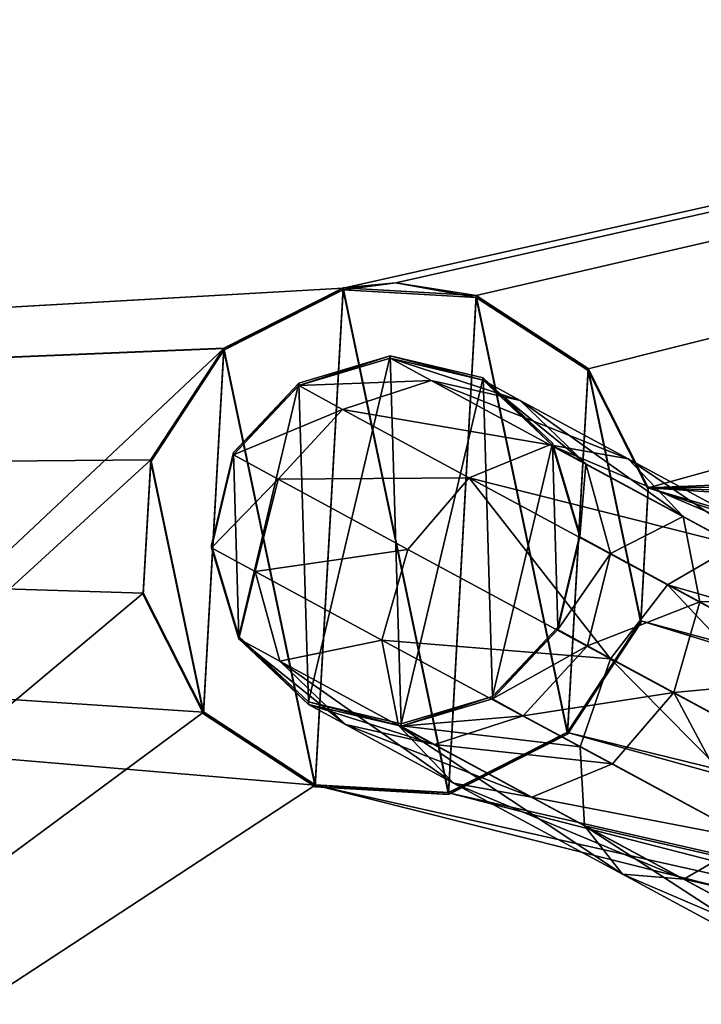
# Model space of a CAD drawing. Header units: millimetres. Extents: x -713 to 1341, y -408 to 116.
# Tile 74 of 107: x 450 to 468, y 29 to 56. Entities that reach past the tile are written whole.
import ezdxf

# ---------------------------------------------------------------- set-up
doc = ezdxf.new("R2010")
doc.units = ezdxf.units.MM
doc.header["$LTSCALE"] = 25.4
doc.layers.get('0').update_dxf_attribs({"true_color": 0xff5454})

# ---------------------------------------------------------------- blocks, each defined once
blk = doc.blocks.new('EYE-SUPER-6492-6498-6505.STL')
at = {"color": 0}
mesh = blk.add_polyface(dxfattribs=at)
corners = [(303.949, 2.164, 542.613), (350.714, 36.783, 542.576), (349.081, 40.017, 542.572), (353.746, 34.798, 542.578), (587.08, 2.278, 542.613), (357.364, 34.596, 542.578), (360.598, 36.229, 542.576), (362.582, 39.261, 542.573), (362.785, 42.879, 542.569), (457.746, 34.841, 542.578), (454.714, 36.825, 542.576), (453.081, 40.059, 542.572), (461.364, 34.638, 542.578), (464.598, 36.271, 542.576), (466.582, 39.303, 542.573), (466.785, 42.921, 542.569), (558.714, 36.867, 542.575), (557.081, 40.101, 542.572), (561.746, 34.883, 542.578), (565.364, 34.68, 542.578), (568.598, 36.314, 542.576), (570.583, 39.345, 542.573), (570.785, 42.963, 542.569), (4.685, 2.043, 542.613), (38.714, 36.656, 542.576), (37.081, 39.891, 542.572), (41.746, 34.672, 542.578), (45.364, 34.47, 542.578), (48.598, 36.103, 542.576), (50.583, 39.135, 542.573), (50.785, 42.753, 542.569), (145.746, 34.714, 542.578), (142.714, 36.699, 542.576), (95.917, 80.606, 542.528), (141.081, 39.933, 542.572), (149.364, 34.512, 542.578), (152.598, 36.145, 542.576), (154.583, 39.177, 542.573), (154.785, 42.795, 542.569), (249.746, 34.756, 542.578), (246.714, 36.741, 542.576), (245.081, 39.975, 542.572), (253.364, 34.554, 542.578), (256.598, 36.187, 542.576), (258.583, 39.219, 542.573), (258.785, 42.837, 542.569), (303.917, 80.69, 542.528), (351.268, 46.667, 542.565), (354.502, 48.3, 542.563), (603.18, 80.812, 542.528), (349.283, 43.635, 542.568), (355.933, 48.448, 542.563), (358.12, 48.098, 542.563), (361.152, 46.113, 542.565), (458.502, 48.342, 542.563), (455.268, 46.709, 542.565), (453.283, 43.677, 542.568), (459.933, 48.49, 542.563), (462.12, 48.14, 542.563), (465.152, 46.155, 542.565), (559.268, 46.751, 542.565), (557.283, 43.719, 542.568), (562.502, 48.384, 542.563), (563.933, 48.532, 542.563), (566.12, 48.182, 542.563), (569.152, 46.198, 542.565), (603.187, 64.68, 542.545), (603.212, 2.285, 542.613), (146.502, 48.216, 542.563), (143.268, 46.583, 542.565), (141.283, 43.551, 542.568), (147.933, 48.364, 542.563), (150.12, 48.013, 542.563), (153.152, 46.029, 542.566), (247.268, 46.625, 542.565), (245.283, 43.593, 542.568), (250.502, 48.258, 542.563), (251.933, 48.406, 542.563), (254.12, 48.056, 542.563), (257.152, 46.071, 542.565), (4.66, 64.438, 542.546), (4.654, 80.569, 542.528), (39.268, 46.54, 542.565), (37.283, 43.509, 542.568), (42.502, 48.174, 542.563), (43.933, 48.322, 542.563), (46.12, 47.971, 542.563), (49.152, 45.987, 542.566)]
mesh.append_faces([[corners[k] for k in face] for face in [(66, 4, 67), (80, 33, 81)]], dxfattribs={"vtx0": -1, "color": 0})
mesh.append_faces([[corners[k] for k in face] for face in [(1, 0, 3), (3, 4, 5), (5, 4, 6), (6, 4, 7), (7, 4, 8), (9, 4, 12), (12, 4, 13), (13, 4, 14), (14, 4, 15), (16, 4, 18), (18, 4, 19), (19, 4, 20), (20, 4, 21), (21, 4, 22), (24, 23, 26), (26, 0, 27), (27, 0, 28), (28, 0, 29), (29, 0, 30), (31, 0, 35), (35, 0, 36), (36, 0, 37), (37, 0, 38), (39, 0, 42), (42, 0, 43), (43, 0, 44), (44, 0, 45), (46, 48, 49), (47, 0, 50), (50, 0, 2), (54, 8, 55), (55, 8, 56), (56, 8, 11), (60, 15, 61), (61, 15, 17), (49, 4, 66), (33, 68, 46), (68, 33, 69), (69, 33, 70), (70, 33, 34), (74, 38, 75), (75, 38, 41), (82, 23, 83), (83, 23, 25)]], dxfattribs={"vtx0": -1, "vtx1": -1, "color": 0})
mesh.append_faces([[corners[k] for k in face] for face in [(8, 4, 9), (15, 4, 16), (30, 0, 31), (30, 32, 33), (38, 0, 39), (45, 0, 46), (46, 0, 47), (49, 8, 54), (49, 15, 60), (49, 22, 4), (46, 38, 74), (33, 80, 82)]], dxfattribs={"vtx0": -1, "vtx1": -1, "vtx2": -1, "color": 0})
mesh.append_faces([[corners[k] for k in face] for face in [(0, 1, 2), (3, 0, 4), (8, 9, 10), (8, 10, 11), (15, 16, 17), (23, 24, 25), (26, 23, 0), (30, 31, 32), (33, 32, 34), (38, 39, 40), (38, 40, 41), (46, 47, 48), (49, 48, 51), (49, 51, 52), (49, 52, 53), (49, 53, 8), (49, 54, 57), (49, 57, 58), (49, 58, 59), (49, 59, 15), (49, 60, 62), (49, 62, 63), (49, 63, 64), (49, 64, 65), (49, 65, 22), (46, 68, 71), (46, 71, 72), (46, 72, 73), (46, 73, 38), (46, 74, 76), (46, 76, 77), (46, 77, 78), (46, 78, 79), (46, 79, 45), (82, 80, 23), (33, 82, 84), (33, 84, 85), (33, 85, 86), (33, 86, 87), (33, 87, 30)]], dxfattribs={"vtx0": -1, "vtx2": -1, "color": 0})
mesh = blk.add_polyface(dxfattribs=at)
corners = [(199.917, 80.647, 541.728), (245.283, 43.592, 541.768), (245.081, 39.974, 541.772), (247.268, 46.624, 541.765), (250.502, 48.257, 541.763), (251.933, 48.405, 541.763), (603.18, 80.811, 541.728), (254.12, 48.055, 541.763), (257.152, 46.07, 541.766), (258.785, 42.836, 541.769), (354.502, 48.299, 541.763), (351.268, 46.666, 541.765), (349.283, 43.634, 541.768), (349.081, 40.016, 541.772), (355.933, 48.447, 541.763), (358.12, 48.097, 541.763), (361.152, 46.112, 541.765), (362.785, 42.878, 541.769), (458.502, 48.341, 541.763), (455.268, 46.708, 541.765), (407.949, 2.205, 541.813), (453.283, 43.676, 541.768), (453.081, 40.058, 541.772), (459.933, 48.489, 541.763), (462.12, 48.139, 541.763), (465.152, 46.155, 541.765), (466.785, 42.92, 541.769), (559.268, 46.75, 541.765), (557.283, 43.718, 541.768), (557.081, 40.1, 541.772), (562.502, 48.384, 541.763), (563.933, 48.531, 541.763), (566.12, 48.181, 541.763), (569.152, 46.197, 541.765), (570.785, 42.962, 541.769), (457.746, 34.84, 541.778), (603.212, 2.284, 541.813), (454.714, 36.824, 541.776), (461.364, 34.637, 541.778), (464.598, 36.271, 541.776), (466.582, 39.302, 541.773), (558.714, 36.866, 541.775), (561.746, 34.882, 541.778), (565.364, 34.679, 541.778), (568.598, 36.313, 541.776), (570.583, 39.344, 541.773), (603.187, 64.679, 541.745), (4.66, 64.437, 541.746), (4.654, 80.568, 541.728), (42.502, 48.173, 541.763), (39.268, 46.54, 541.765), (4.685, 2.042, 541.813), (37.283, 43.508, 541.768), (37.081, 39.89, 541.772), (43.933, 48.321, 541.763), (46.12, 47.971, 541.763), (49.152, 45.986, 541.766), (50.785, 42.752, 541.769), (143.268, 46.582, 541.765), (141.283, 43.55, 541.768), (141.081, 39.932, 541.772), (146.502, 48.215, 541.763), (147.933, 48.363, 541.763), (150.12, 48.013, 541.763), (153.152, 46.028, 541.766), (154.785, 42.794, 541.769), (41.746, 34.671, 541.778), (38.714, 36.656, 541.776), (45.364, 34.469, 541.778), (48.598, 36.102, 541.776), (50.583, 39.134, 541.773), (145.746, 34.713, 541.778), (142.714, 36.698, 541.776), (149.364, 34.511, 541.778), (152.598, 36.144, 541.776), (154.583, 39.176, 541.773), (249.746, 34.755, 541.778), (246.714, 36.74, 541.776), (253.364, 34.553, 541.778), (256.598, 36.186, 541.776), (258.583, 39.218, 541.773), (353.746, 34.798, 541.778), (350.714, 36.782, 541.776), (357.364, 34.595, 541.778), (360.598, 36.228, 541.776), (362.582, 39.26, 541.773)]
mesh.append_faces([[corners[k] for k in face] for face in [(0, 47, 48)]], dxfattribs={"vtx0": -1, "color": 0})
mesh.append_faces([[corners[k] for k in face] for face in [(1, 0, 3), (3, 0, 4), (4, 0, 5), (5, 6, 7), (7, 6, 8), (8, 6, 9), (10, 6, 14), (14, 6, 15), (15, 6, 16), (16, 6, 17), (18, 6, 23), (23, 6, 24), (24, 6, 25), (25, 6, 26), (27, 6, 30), (30, 6, 31), (31, 6, 32), (32, 6, 33), (33, 6, 34), (20, 35, 36), (35, 20, 37), (37, 20, 22), (41, 26, 29), (36, 34, 46), (46, 34, 6), (47, 50, 51), (49, 0, 54), (54, 0, 55), (55, 0, 56), (56, 0, 57), (58, 0, 61), (61, 0, 62), (62, 0, 63), (63, 0, 64), (64, 0, 65), (51, 66, 20), (66, 51, 67), (67, 51, 53), (71, 57, 72), (72, 57, 60), (76, 65, 77), (77, 0, 2), (81, 9, 82), (82, 9, 13)]], dxfattribs={"vtx0": -1, "vtx1": -1, "color": 0})
mesh.append_faces([[corners[k] for k in face] for face in [(9, 6, 10), (17, 6, 18), (17, 19, 20), (26, 6, 27), (36, 26, 41), (47, 0, 49), (57, 0, 58), (20, 57, 71), (20, 65, 76), (77, 65, 0), (20, 9, 81)]], dxfattribs={"vtx0": -1, "vtx1": -1, "vtx2": -1, "color": 0})
mesh.append_faces([[corners[k] for k in face] for face in [(0, 1, 2), (5, 0, 6), (9, 10, 11), (9, 11, 12), (9, 12, 13), (17, 18, 19), (20, 19, 21), (20, 21, 22), (26, 27, 28), (26, 28, 29), (36, 35, 38), (36, 38, 39), (36, 39, 40), (36, 40, 26), (36, 41, 42), (36, 42, 43), (36, 43, 44), (36, 44, 45), (36, 45, 34), (47, 49, 50), (51, 50, 52), (51, 52, 53), (57, 58, 59), (57, 59, 60), (20, 66, 68), (20, 68, 69), (20, 69, 70), (20, 70, 57), (20, 71, 73), (20, 73, 74), (20, 74, 75), (20, 75, 65), (20, 76, 78), (20, 78, 79), (20, 79, 80), (20, 80, 9), (20, 81, 83), (20, 83, 84), (20, 84, 85), (20, 85, 17)]], dxfattribs={"vtx0": -1, "vtx2": -1, "color": 0})
mesh = blk.add_polyface(dxfattribs=at)
corners = [(458.502, 48.349, 548.563), (459.933, 48.49, 542.563), (458.502, 48.342, 542.563)]
mesh.append_faces([[corners[k] for k in face] for face in [(0, 1, 2)]], dxfattribs={"color": 0})
mesh = blk.add_polyface(dxfattribs=at)
corners = [(462.12, 48.146, 548.563), (459.933, 48.49, 542.563), (458.502, 48.349, 548.563)]
mesh.append_faces([[corners[k] for k in face] for face in [(0, 1, 2)]], dxfattribs={"color": 0})
mesh = blk.add_polyface(dxfattribs=at)
corners = [(458.502, 48.341, 541.763), (459.933, 48.489, 541.763), (458.502, 48.295, 498.563)]
mesh.append_faces([[corners[k] for k in face] for face in [(0, 1, 2)]], dxfattribs={"color": 0})
mesh = blk.add_polyface(dxfattribs=at)
corners = [(459.933, 48.489, 541.763), (462.12, 48.092, 498.563), (458.502, 48.295, 498.563)]
mesh.append_faces([[corners[k] for k in face] for face in [(0, 1, 2)]], dxfattribs={"color": 0})
mesh = blk.add_polyface(dxfattribs=at)
corners = [(462.12, 48.146, 548.563), (462.12, 48.14, 542.563), (459.933, 48.49, 542.563)]
mesh.append_faces([[corners[k] for k in face] for face in [(0, 1, 2)]], dxfattribs={"color": 0})
mesh = blk.add_polyface(dxfattribs=at)
corners = [(462.12, 48.139, 541.763), (462.12, 48.092, 498.563), (459.933, 48.489, 541.763)]
mesh.append_faces([[corners[k] for k in face] for face in [(0, 1, 2)]], dxfattribs={"color": 0})
mesh = blk.add_polyface(dxfattribs=at)
corners = [(454.714, 36.831, 548.576), (453.283, 43.684, 548.568), (453.081, 40.066, 548.572), (455.268, 46.715, 548.565), (457.746, 34.847, 548.578), (458.502, 48.349, 548.563), (461.364, 34.644, 548.578), (462.12, 48.146, 548.563), (464.598, 36.278, 548.576), (465.152, 46.162, 548.565), (466.582, 39.31, 548.573), (466.785, 42.928, 548.569)]
mesh.append_faces([[corners[k] for k in face] for face in [(0, 1, 2), (9, 10, 11)]], dxfattribs={"vtx0": -1, "color": 0})
mesh.append_faces([[corners[k] for k in face] for face in [(1, 0, 3), (3, 4, 5), (5, 6, 7), (7, 8, 9)]], dxfattribs={"vtx0": -1, "vtx1": -1, "color": 0})
mesh.append_faces([[corners[k] for k in face] for face in [(3, 0, 4), (5, 4, 6), (7, 6, 8), (9, 8, 10)]], dxfattribs={"vtx0": -1, "vtx2": -1, "color": 0})
mesh = blk.add_polyface(dxfattribs=at)
corners = [(453.283, 43.629, 498.568), (454.714, 36.777, 498.576), (453.081, 40.012, 498.572), (455.268, 46.661, 498.565), (457.746, 34.793, 498.578), (458.502, 48.295, 498.563), (461.364, 34.59, 498.578), (462.12, 48.092, 498.563), (464.598, 36.224, 498.576), (465.152, 46.108, 498.565), (466.582, 39.256, 498.573), (466.785, 42.873, 498.569)]
mesh.append_faces([[corners[k] for k in face] for face in [(0, 1, 2), (10, 9, 11)]], dxfattribs={"vtx0": -1, "color": 0})
mesh.append_faces([[corners[k] for k in face] for face in [(1, 3, 4), (4, 5, 6), (6, 7, 8), (8, 9, 10)]], dxfattribs={"vtx0": -1, "vtx1": -1, "color": 0})
mesh.append_faces([[corners[k] for k in face] for face in [(1, 0, 3), (4, 3, 5), (6, 5, 7), (8, 7, 9)]], dxfattribs={"vtx0": -1, "vtx2": -1, "color": 0})
mesh = blk.add_polyface(dxfattribs=at)
corners = [(455.268, 46.709, 542.565), (458.502, 48.349, 548.563), (458.502, 48.342, 542.563), (455.268, 46.715, 548.565)]
mesh.append_faces([[corners[k] for k in face] for face in [(0, 1, 2), (1, 0, 3)]], dxfattribs={"vtx0": -1, "color": 0})
mesh = blk.add_polyface(dxfattribs=at)
corners = [(455.268, 46.661, 498.565), (458.502, 48.341, 541.763), (458.502, 48.295, 498.563), (455.268, 46.708, 541.765)]
mesh.append_faces([[corners[k] for k in face] for face in [(0, 1, 2), (1, 0, 3)]], dxfattribs={"vtx0": -1, "color": 0})
mesh = blk.add_polyface(dxfattribs=at)
corners = [(462.12, 48.146, 548.563), (465.152, 46.155, 542.565), (462.12, 48.14, 542.563), (465.152, 46.162, 548.565)]
mesh.append_faces([[corners[k] for k in face] for face in [(0, 1, 2), (1, 0, 3)]], dxfattribs={"vtx0": -1, "color": 0})
mesh = blk.add_polyface(dxfattribs=at)
corners = [(462.12, 48.139, 541.763), (465.152, 46.108, 498.565), (462.12, 48.092, 498.563), (465.152, 46.155, 541.765)]
mesh.append_faces([[corners[k] for k in face] for face in [(0, 1, 2), (1, 0, 3)]], dxfattribs={"vtx0": -1, "color": 0})
mesh = blk.add_polyface(dxfattribs=at)
corners = [(453.283, 43.684, 548.568), (455.268, 46.709, 542.565), (453.283, 43.677, 542.568), (455.268, 46.715, 548.565)]
mesh.append_faces([[corners[k] for k in face] for face in [(0, 1, 2), (1, 0, 3)]], dxfattribs={"vtx0": -1, "color": 0})
mesh = blk.add_polyface(dxfattribs=at)
corners = [(453.283, 43.676, 541.768), (455.268, 46.661, 498.565), (453.283, 43.629, 498.568), (455.268, 46.708, 541.765)]
mesh.append_faces([[corners[k] for k in face] for face in [(0, 1, 2), (1, 0, 3)]], dxfattribs={"vtx0": -1, "color": 0})
mesh = blk.add_polyface(dxfattribs=at)
corners = [(455.678, 38.881, 558.573), (455.531, 43.879, 558.568), (454.935, 41.36, 558.571), (457.306, 45.762, 558.566), (457.562, 37.105, 558.575), (459.785, 46.505, 558.565), (460.08, 36.51, 558.576), (462.304, 45.909, 558.566), (462.559, 37.253, 558.575), (464.187, 44.134, 558.568), (464.335, 39.136, 558.573), (464.931, 41.655, 558.57)]
mesh.append_faces([[corners[k] for k in face] for face in [(0, 1, 2), (9, 10, 11)]], dxfattribs={"vtx0": -1, "color": 0})
mesh.append_faces([[corners[k] for k in face] for face in [(1, 0, 3), (3, 4, 5), (5, 6, 7), (7, 8, 9)]], dxfattribs={"vtx0": -1, "vtx1": -1, "color": 0})
mesh.append_faces([[corners[k] for k in face] for face in [(3, 0, 4), (5, 4, 6), (7, 6, 8), (9, 8, 10)]], dxfattribs={"vtx0": -1, "vtx2": -1, "color": 0})
mesh = blk.add_polyface(dxfattribs=at)
corners = [(457.306, 45.694, 495.949), (459.785, 46.505, 558.565), (459.785, 46.438, 495.948), (457.306, 45.762, 558.566)]
mesh.append_faces([[corners[k] for k in face] for face in [(0, 1, 2), (1, 0, 3)]], dxfattribs={"vtx0": -1, "color": 0})
mesh = blk.add_polyface(dxfattribs=at)
corners = [(457.306, 45.694, 495.949), (460.894, 45.831, 487.722), (458.489, 45.048, 487.176), (459.785, 46.438, 495.948)]
mesh.append_faces([[corners[k] for k in face] for face in [(0, 1, 2), (1, 0, 3)]], dxfattribs={"vtx0": -1, "color": 0})
mesh = blk.add_polyface(dxfattribs=at)
corners = [(459.785, 46.505, 558.565), (462.304, 45.842, 495.949), (459.785, 46.438, 495.948), (462.304, 45.909, 558.566)]
mesh.append_faces([[corners[k] for k in face] for face in [(0, 1, 2), (1, 0, 3)]], dxfattribs={"vtx0": -1, "color": 0})
mesh = blk.add_polyface(dxfattribs=at)
corners = [(459.785, 46.438, 495.948), (463.312, 45.291, 488.471), (460.894, 45.831, 487.722), (462.304, 45.842, 495.949)]
mesh.append_faces([[corners[k] for k in face] for face in [(0, 1, 2), (1, 0, 3)]], dxfattribs={"vtx0": -1, "color": 0})
mesh = blk.add_polyface(dxfattribs=at)
corners = [(465.152, 46.155, 542.565), (466.785, 42.928, 548.569), (466.785, 42.921, 542.569), (465.152, 46.162, 548.565)]
mesh.append_faces([[corners[k] for k in face] for face in [(0, 1, 2), (1, 0, 3)]], dxfattribs={"vtx0": -1, "color": 0})
mesh = blk.add_polyface(dxfattribs=at)
corners = [(465.152, 46.108, 498.565), (466.785, 42.92, 541.769), (466.785, 42.873, 498.569), (465.152, 46.155, 541.765)]
mesh.append_faces([[corners[k] for k in face] for face in [(0, 1, 2), (1, 0, 3)]], dxfattribs={"vtx0": -1, "color": 0})
mesh = blk.add_polyface(dxfattribs=at)
corners = [(455.531, 43.879, 558.568), (457.306, 45.694, 495.949), (455.531, 43.811, 495.951), (457.306, 45.762, 558.566)]
mesh.append_faces([[corners[k] for k in face] for face in [(0, 1, 2), (1, 0, 3)]], dxfattribs={"vtx0": -1, "color": 0})
mesh = blk.add_polyface(dxfattribs=at)
corners = [(458.489, 45.048, 487.176), (464.118, 44.087, 480.251), (461.928, 43.187, 479.208), (460.894, 45.831, 487.722)]
mesh.append_faces([[corners[k] for k in face] for face in [(0, 1, 2), (1, 0, 3)]], dxfattribs={"vtx0": -1, "color": 0})
mesh = blk.add_polyface(dxfattribs=at)
corners = [(460.894, 45.831, 487.722), (466.243, 43.704, 481.679), (464.118, 44.087, 480.251), (463.312, 45.291, 488.471)]
mesh.append_faces([[corners[k] for k in face] for face in [(0, 1, 2), (1, 0, 3)]], dxfattribs={"vtx0": -1, "color": 0})
mesh = blk.add_polyface(dxfattribs=at)
corners = [(462.304, 45.909, 558.566), (464.187, 44.066, 495.951), (462.304, 45.842, 495.949), (464.187, 44.134, 558.568)]
mesh.append_faces([[corners[k] for k in face] for face in [(0, 1, 2), (1, 0, 3)]], dxfattribs={"vtx0": -1, "color": 0})
mesh = blk.add_polyface(dxfattribs=at)
corners = [(462.304, 45.842, 495.949), (465.094, 43.57, 489.221), (463.312, 45.291, 488.471), (464.187, 44.066, 495.951)]
mesh.append_faces([[corners[k] for k in face] for face in [(0, 1, 2), (1, 0, 3)]], dxfattribs={"vtx0": -1, "color": 0})
mesh = blk.add_polyface(dxfattribs=at)
corners = [(455.531, 43.811, 495.951), (458.489, 45.048, 487.176), (456.74, 43.15, 486.978), (457.306, 45.694, 495.949)]
mesh.append_faces([[corners[k] for k in face] for face in [(0, 1, 2), (1, 0, 3)]], dxfattribs={"vtx0": -1, "color": 0})
mesh = blk.add_polyface(dxfattribs=at)
corners = [(463.312, 45.291, 488.471), (467.733, 42.143, 483.108), (466.243, 43.704, 481.679), (465.094, 43.57, 489.221)]
mesh.append_faces([[corners[k] for k in face] for face in [(0, 1, 2), (1, 0, 3)]], dxfattribs={"vtx0": -1, "color": 0})
mesh = blk.add_polyface(dxfattribs=at)
corners = [(456.74, 43.15, 486.978), (461.928, 43.187, 479.208), (460.258, 41.246, 478.827), (458.489, 45.048, 487.176)]
mesh.append_faces([[corners[k] for k in face] for face in [(0, 1, 2), (1, 0, 3)]], dxfattribs={"vtx0": -1, "color": 0})
mesh = blk.add_polyface(dxfattribs=at)
corners = [(464.187, 44.066, 495.951), (464.931, 41.655, 558.57), (464.931, 41.587, 495.953), (464.187, 44.134, 558.568)]
mesh.append_faces([[corners[k] for k in face] for face in [(0, 1, 2), (1, 0, 3)]], dxfattribs={"vtx0": -1, "color": 0})
mesh = blk.add_polyface(dxfattribs=at)
corners = [(454.935, 41.36, 558.571), (455.531, 43.811, 495.951), (454.935, 41.292, 495.954), (455.531, 43.879, 558.568)]
mesh.append_faces([[corners[k] for k in face] for face in [(0, 1, 2), (1, 0, 3)]], dxfattribs={"vtx0": -1, "color": 0})
mesh = blk.add_polyface(dxfattribs=at)
corners = [(461.928, 43.187, 479.208), (469.163, 41.363, 474.219), (467.308, 40.281, 472.774), (464.118, 44.087, 480.251)]
mesh.append_faces([[corners[k] for k in face] for face in [(0, 1, 2), (1, 0, 3)]], dxfattribs={"vtx0": -1, "color": 0})
mesh = blk.add_polyface(dxfattribs=at)
corners = [(464.118, 44.087, 480.251), (470.829, 41.228, 476.195), (469.163, 41.363, 474.219), (466.243, 43.704, 481.679)]
mesh.append_faces([[corners[k] for k in face] for face in [(0, 1, 2), (1, 0, 3)]], dxfattribs={"vtx0": -1, "color": 0})
mesh = blk.add_polyface(dxfattribs=at)
corners = [(465.094, 43.57, 489.221), (464.931, 41.587, 495.953), (465.764, 41.132, 489.771), (464.187, 44.066, 495.951)]
mesh.append_faces([[corners[k] for k in face] for face in [(0, 1, 2), (1, 0, 3)]], dxfattribs={"vtx0": -1, "color": 0})
mesh = blk.add_polyface(dxfattribs=at)
corners = [(453.081, 40.066, 548.572), (453.283, 43.677, 542.568), (453.081, 40.059, 542.572), (453.283, 43.684, 548.568)]
mesh.append_faces([[corners[k] for k in face] for face in [(0, 1, 2), (1, 0, 3)]], dxfattribs={"vtx0": -1, "color": 0})
mesh = blk.add_polyface(dxfattribs=at)
corners = [(453.081, 40.058, 541.772), (453.283, 43.629, 498.568), (453.081, 40.012, 498.572), (453.283, 43.676, 541.768)]
mesh.append_faces([[corners[k] for k in face] for face in [(0, 1, 2), (1, 0, 3)]], dxfattribs={"vtx0": -1, "color": 0})
mesh = blk.add_polyface(dxfattribs=at)
corners = [(454.935, 41.292, 495.954), (456.74, 43.15, 486.978), (456.117, 40.646, 487.181), (455.531, 43.811, 495.951)]
mesh.append_faces([[corners[k] for k in face] for face in [(0, 1, 2), (1, 0, 3)]], dxfattribs={"vtx0": -1, "color": 0})
mesh = blk.add_polyface(dxfattribs=at)
corners = [(466.243, 43.704, 481.679), (471.86, 39.914, 478.172), (470.829, 41.228, 476.195), (467.733, 42.143, 483.108)]
mesh.append_faces([[corners[k] for k in face] for face in [(0, 1, 2), (1, 0, 3)]], dxfattribs={"vtx0": -1, "color": 0})
mesh = blk.add_polyface(dxfattribs=at)
corners = [(467.733, 42.143, 483.108), (465.764, 41.132, 489.771), (468.188, 39.82, 484.155), (465.094, 43.57, 489.221)]
mesh.append_faces([[corners[k] for k in face] for face in [(0, 1, 2), (1, 0, 3)]], dxfattribs={"vtx0": -1, "color": 0})
mesh = blk.add_polyface(dxfattribs=at)
corners = [(456.117, 40.646, 487.181), (460.258, 41.246, 478.827), (459.556, 38.785, 479.212), (456.74, 43.15, 486.978)]
mesh.append_faces([[corners[k] for k in face] for face in [(0, 1, 2), (1, 0, 3)]], dxfattribs={"vtx0": -1, "color": 0})
mesh = blk.add_polyface(dxfattribs=at)
corners = [(461.928, 43.187, 479.208), (465.761, 38.275, 472.247), (460.258, 41.246, 478.827), (467.308, 40.281, 472.774)]
mesh.append_faces([[corners[k] for k in face] for face in [(0, 1, 2), (1, 0, 3)]], dxfattribs={"vtx0": -1, "color": 0})
mesh = blk.add_polyface(dxfattribs=at)
corners = [(466.785, 42.921, 542.569), (466.582, 39.31, 548.573), (466.582, 39.303, 542.573), (466.785, 42.928, 548.569)]
mesh.append_faces([[corners[k] for k in face] for face in [(0, 1, 2), (1, 0, 3)]], dxfattribs={"vtx0": -1, "color": 0})
mesh = blk.add_polyface(dxfattribs=at)
corners = [(466.785, 42.873, 498.569), (466.582, 39.302, 541.773), (466.582, 39.256, 498.573), (466.785, 42.92, 541.769)]
mesh.append_faces([[corners[k] for k in face] for face in [(0, 1, 2), (1, 0, 3)]], dxfattribs={"vtx0": -1, "color": 0})
mesh = blk.add_polyface(dxfattribs=at)
corners = [(471.86, 39.914, 478.172), (468.188, 39.82, 484.155), (471.979, 37.773, 479.621), (467.733, 42.143, 483.108)]
mesh.append_faces([[corners[k] for k in face] for face in [(0, 1, 2), (1, 0, 3)]], dxfattribs={"vtx0": -1, "color": 0})
mesh = blk.add_polyface(dxfattribs=at)
corners = [(464.931, 41.587, 495.953), (464.335, 39.136, 558.573), (464.335, 39.069, 495.956), (464.931, 41.655, 558.57)]
mesh.append_faces([[corners[k] for k in face] for face in [(0, 1, 2), (1, 0, 3)]], dxfattribs={"vtx0": -1, "color": 0})
mesh = blk.add_polyface(dxfattribs=at)
corners = [(465.764, 41.132, 489.771), (464.335, 39.069, 495.956), (465.141, 38.628, 489.974), (464.931, 41.587, 495.953)]
mesh.append_faces([[corners[k] for k in face] for face in [(0, 1, 2), (1, 0, 3)]], dxfattribs={"vtx0": -1, "color": 0})
mesh = blk.add_polyface(dxfattribs=at)
corners = [(455.678, 38.881, 558.573), (454.935, 41.292, 495.954), (455.678, 38.813, 495.956), (454.935, 41.36, 558.571)]
mesh.append_faces([[corners[k] for k in face] for face in [(0, 1, 2), (1, 0, 3)]], dxfattribs={"vtx0": -1, "color": 0})
mesh = blk.add_polyface(dxfattribs=at)
corners = [(455.678, 38.813, 495.956), (456.117, 40.646, 487.181), (456.787, 38.207, 487.731), (454.935, 41.292, 495.954)]
mesh.append_faces([[corners[k] for k in face] for face in [(0, 1, 2), (1, 0, 3)]], dxfattribs={"vtx0": -1, "color": 0})
mesh = blk.add_polyface(dxfattribs=at)
corners = [(459.556, 38.785, 479.212), (465.761, 38.275, 472.247), (464.937, 35.88, 472.779), (460.258, 41.246, 478.827)]
mesh.append_faces([[corners[k] for k in face] for face in [(0, 1, 2), (1, 0, 3)]], dxfattribs={"vtx0": -1, "color": 0})
mesh = blk.add_polyface(dxfattribs=at)
corners = [(467.308, 40.281, 472.774), (475.566, 37.909, 470.178), (474.137, 36.598, 468.464), (469.163, 41.363, 474.219)]
mesh.append_faces([[corners[k] for k in face] for face in [(0, 1, 2), (1, 0, 3)]], dxfattribs={"vtx0": -1, "color": 0})
mesh = blk.add_polyface(dxfattribs=at)
corners = [(468.188, 39.82, 484.155), (465.141, 38.628, 489.974), (467.486, 37.359, 484.54), (465.764, 41.132, 489.771)]
mesh.append_faces([[corners[k] for k in face] for face in [(0, 1, 2), (1, 0, 3)]], dxfattribs={"vtx0": -1, "color": 0})
mesh = blk.add_polyface(dxfattribs=at)
corners = [(456.787, 38.207, 487.731), (459.556, 38.785, 479.212), (460.011, 36.462, 480.26), (456.117, 40.646, 487.181)]
mesh.append_faces([[corners[k] for k in face] for face in [(0, 1, 2), (1, 0, 3)]], dxfattribs={"vtx0": -1, "color": 0})
mesh = blk.add_polyface(dxfattribs=at)
corners = [(467.308, 40.281, 472.774), (472.746, 34.507, 467.838), (465.761, 38.275, 472.247), (474.137, 36.598, 468.464)]
mesh.append_faces([[corners[k] for k in face] for face in [(0, 1, 2), (1, 0, 3)]], dxfattribs={"vtx0": -1, "color": 0})
mesh = blk.add_polyface(dxfattribs=at)
corners = [(454.714, 36.831, 548.576), (453.081, 40.059, 542.572), (454.714, 36.825, 542.576), (453.081, 40.066, 548.572)]
mesh.append_faces([[corners[k] for k in face] for face in [(0, 1, 2), (1, 0, 3)]], dxfattribs={"vtx0": -1, "color": 0})
mesh = blk.add_polyface(dxfattribs=at)
corners = [(454.714, 36.824, 541.776), (453.081, 40.012, 498.572), (454.714, 36.777, 498.576), (453.081, 40.058, 541.772)]
mesh.append_faces([[corners[k] for k in face] for face in [(0, 1, 2), (1, 0, 3)]], dxfattribs={"vtx0": -1, "color": 0})
mesh = blk.add_polyface(dxfattribs=at)
corners = [(471.979, 37.773, 479.621), (467.486, 37.359, 484.54), (471.155, 35.378, 480.153), (468.188, 39.82, 484.155)]
mesh.append_faces([[corners[k] for k in face] for face in [(0, 1, 2), (1, 0, 3)]], dxfattribs={"vtx0": -1, "color": 0})
mesh = blk.add_polyface(dxfattribs=at)
corners = [(464.335, 39.069, 495.956), (462.559, 37.253, 558.575), (462.559, 37.185, 495.958), (464.335, 39.136, 558.573)]
mesh.append_faces([[corners[k] for k in face] for face in [(0, 1, 2), (1, 0, 3)]], dxfattribs={"vtx0": -1, "color": 0})
mesh = blk.add_polyface(dxfattribs=at)
corners = [(465.141, 38.628, 489.974), (462.559, 37.185, 495.958), (463.393, 36.73, 489.775), (464.335, 39.069, 495.956)]
mesh.append_faces([[corners[k] for k in face] for face in [(0, 1, 2), (1, 0, 3)]], dxfattribs={"vtx0": -1, "color": 0})
mesh = blk.add_polyface(dxfattribs=at)
corners = [(466.582, 39.303, 542.573), (464.598, 36.278, 548.576), (464.598, 36.271, 542.576), (466.582, 39.31, 548.573)]
mesh.append_faces([[corners[k] for k in face] for face in [(0, 1, 2), (1, 0, 3)]], dxfattribs={"vtx0": -1, "color": 0})
mesh = blk.add_polyface(dxfattribs=at)
corners = [(466.582, 39.256, 498.573), (464.598, 36.271, 541.776), (464.598, 36.224, 498.576), (466.582, 39.302, 541.773)]
mesh.append_faces([[corners[k] for k in face] for face in [(0, 1, 2), (1, 0, 3)]], dxfattribs={"vtx0": -1, "color": 0})
mesh = blk.add_polyface(dxfattribs=at)
corners = [(457.562, 37.038, 495.958), (455.678, 38.881, 558.573), (455.678, 38.813, 495.956), (457.562, 37.105, 558.575)]
mesh.append_faces([[corners[k] for k in face] for face in [(0, 1, 2), (1, 0, 3)]], dxfattribs={"vtx0": -1, "color": 0})
mesh = blk.add_polyface(dxfattribs=at)
corners = [(458.569, 36.487, 488.48), (455.678, 38.813, 495.956), (456.787, 38.207, 487.731), (457.562, 37.038, 495.958)]
mesh.append_faces([[corners[k] for k in face] for face in [(0, 1, 2), (1, 0, 3)]], dxfattribs={"vtx0": -1, "color": 0})
mesh = blk.add_polyface(dxfattribs=at)
corners = [(460.011, 36.462, 480.26), (464.937, 35.88, 472.779), (465.056, 33.738, 474.227), (459.556, 38.785, 479.212)]
mesh.append_faces([[corners[k] for k in face] for face in [(0, 1, 2), (1, 0, 3)]], dxfattribs={"vtx0": -1, "color": 0})
mesh = blk.add_polyface(dxfattribs=at)
corners = [(467.486, 37.359, 484.54), (463.393, 36.73, 489.775), (465.816, 35.418, 484.16), (465.141, 38.628, 489.974)]
mesh.append_faces([[corners[k] for k in face] for face in [(0, 1, 2), (1, 0, 3)]], dxfattribs={"vtx0": -1, "color": 0})
mesh = blk.add_polyface(dxfattribs=at)
corners = [(465.761, 38.275, 472.247), (471.766, 32.196, 468.469), (464.937, 35.88, 472.779), (472.746, 34.507, 467.838)]
mesh.append_faces([[corners[k] for k in face] for face in [(0, 1, 2), (1, 0, 3)]], dxfattribs={"vtx0": -1, "color": 0})
mesh = blk.add_polyface(dxfattribs=at)
corners = [(461.501, 34.9, 481.689), (456.787, 38.207, 487.731), (460.011, 36.462, 480.26), (458.569, 36.487, 488.48)]
mesh.append_faces([[corners[k] for k in face] for face in [(0, 1, 2), (1, 0, 3)]], dxfattribs={"vtx0": -1, "color": 0})
mesh = blk.add_polyface(dxfattribs=at)
corners = [(462.559, 37.253, 558.575), (460.08, 36.442, 495.959), (462.559, 37.185, 495.958), (460.08, 36.51, 558.576)]
mesh.append_faces([[corners[k] for k in face] for face in [(0, 1, 2), (1, 0, 3)]], dxfattribs={"vtx0": -1, "color": 0})
mesh = blk.add_polyface(dxfattribs=at)
corners = [(463.393, 36.73, 489.775), (460.08, 36.442, 495.959), (460.987, 35.946, 489.229), (462.559, 37.185, 495.958)]
mesh.append_faces([[corners[k] for k in face] for face in [(0, 1, 2), (1, 0, 3)]], dxfattribs={"vtx0": -1, "color": 0})
mesh = blk.add_polyface(dxfattribs=at)
corners = [(469.608, 33.371, 479.626), (467.486, 37.359, 484.54), (465.816, 35.418, 484.16), (471.155, 35.378, 480.153)]
mesh.append_faces([[corners[k] for k in face] for face in [(0, 1, 2), (1, 0, 3)]], dxfattribs={"vtx0": -1, "color": 0})
mesh = blk.add_polyface(dxfattribs=at)
corners = [(460.08, 36.442, 495.959), (457.562, 37.105, 558.575), (457.562, 37.038, 495.958), (460.08, 36.51, 558.576)]
mesh.append_faces([[corners[k] for k in face] for face in [(0, 1, 2), (1, 0, 3)]], dxfattribs={"vtx0": -1, "color": 0})
mesh = blk.add_polyface(dxfattribs=at)
corners = [(460.987, 35.946, 489.229), (457.562, 37.038, 495.958), (458.569, 36.487, 488.48), (460.08, 36.442, 495.959)]
mesh.append_faces([[corners[k] for k in face] for face in [(0, 1, 2), (1, 0, 3)]], dxfattribs={"vtx0": -1, "color": 0})
mesh = blk.add_polyface(dxfattribs=at)
corners = [(457.746, 34.841, 542.578), (454.714, 36.831, 548.576), (454.714, 36.825, 542.576), (457.746, 34.847, 548.578)]
mesh.append_faces([[corners[k] for k in face] for face in [(0, 1, 2), (1, 0, 3)]], dxfattribs={"vtx0": -1, "color": 0})
mesh = blk.add_polyface(dxfattribs=at)
corners = [(457.746, 34.793, 498.578), (454.714, 36.824, 541.776), (454.714, 36.777, 498.576), (457.746, 34.84, 541.778)]
mesh.append_faces([[corners[k] for k in face] for face in [(0, 1, 2), (1, 0, 3)]], dxfattribs={"vtx0": -1, "color": 0})
mesh = blk.add_polyface(dxfattribs=at)
corners = [(465.816, 35.418, 484.16), (460.987, 35.946, 489.229), (463.625, 34.518, 483.116), (463.393, 36.73, 489.775)]
mesh.append_faces([[corners[k] for k in face] for face in [(0, 1, 2), (1, 0, 3)]], dxfattribs={"vtx0": -1, "color": 0})
mesh = blk.add_polyface(dxfattribs=at)
corners = [(463.625, 34.518, 483.116), (458.569, 36.487, 488.48), (461.501, 34.9, 481.689), (460.987, 35.946, 489.229)]
mesh.append_faces([[corners[k] for k in face] for face in [(0, 1, 2), (1, 0, 3)]], dxfattribs={"vtx0": -1, "color": 0})
mesh = blk.add_polyface(dxfattribs=at)
corners = [(466.087, 32.424, 476.205), (460.011, 36.462, 480.26), (465.056, 33.738, 474.227), (461.501, 34.9, 481.689)]
mesh.append_faces([[corners[k] for k in face] for face in [(0, 1, 2), (1, 0, 3)]], dxfattribs={"vtx0": -1, "color": 0})
mesh = blk.add_polyface(dxfattribs=at)
corners = [(464.598, 36.278, 548.576), (461.364, 34.638, 542.578), (464.598, 36.271, 542.576), (461.364, 34.644, 548.578)]
mesh.append_faces([[corners[k] for k in face] for face in [(0, 1, 2), (1, 0, 3)]], dxfattribs={"vtx0": -1, "color": 0})
mesh = blk.add_polyface(dxfattribs=at)
corners = [(464.598, 36.271, 541.776), (461.364, 34.59, 498.578), (464.598, 36.224, 498.576), (461.364, 34.637, 541.778)]
mesh.append_faces([[corners[k] for k in face] for face in [(0, 1, 2), (1, 0, 3)]], dxfattribs={"vtx0": -1, "color": 0})
mesh = blk.add_polyface(dxfattribs=at)
corners = [(465.056, 33.738, 474.227), (471.766, 32.196, 468.469), (471.459, 30.284, 470.186), (464.937, 35.88, 472.779)]
mesh.append_faces([[corners[k] for k in face] for face in [(0, 1, 2), (1, 0, 3)]], dxfattribs={"vtx0": -1, "color": 0})
mesh = blk.add_polyface(dxfattribs=at)
corners = [(469.608, 33.371, 479.626), (463.625, 34.518, 483.116), (467.753, 32.29, 478.181), (465.816, 35.418, 484.16)]
mesh.append_faces([[corners[k] for k in face] for face in [(0, 1, 2), (1, 0, 3)]], dxfattribs={"vtx0": -1, "color": 0})
mesh = blk.add_polyface(dxfattribs=at)
corners = [(461.364, 34.638, 542.578), (457.746, 34.847, 548.578), (457.746, 34.841, 542.578), (461.364, 34.644, 548.578)]
mesh.append_faces([[corners[k] for k in face] for face in [(0, 1, 2), (1, 0, 3)]], dxfattribs={"vtx0": -1, "color": 0})
mesh = blk.add_polyface(dxfattribs=at)
corners = [(461.364, 34.59, 498.578), (457.746, 34.84, 541.778), (457.746, 34.793, 498.578), (461.364, 34.637, 541.778)]
mesh.append_faces([[corners[k] for k in face] for face in [(0, 1, 2), (1, 0, 3)]], dxfattribs={"vtx0": -1, "color": 0})
mesh = blk.add_polyface(dxfattribs=at)
corners = [(467.753, 32.29, 478.181), (461.501, 34.9, 481.689), (466.087, 32.424, 476.205), (463.625, 34.518, 483.116)]
mesh.append_faces([[corners[k] for k in face] for face in [(0, 1, 2), (1, 0, 3)]], dxfattribs={"vtx0": -1, "color": 0})
mesh = blk.add_polyface(dxfattribs=at)
corners = [(471.908, 29.284, 472.531), (465.056, 33.738, 474.227), (471.459, 30.284, 470.186), (466.087, 32.424, 476.205)]
mesh.append_faces([[corners[k] for k in face] for face in [(0, 1, 2), (1, 0, 3)]], dxfattribs={"vtx0": -1, "color": 0})
mesh = blk.add_polyface(dxfattribs=at)
corners = [(474.421, 30.775, 476.589), (467.753, 32.29, 478.181), (472.992, 29.464, 474.874), (469.608, 33.371, 479.626)]
mesh.append_faces([[corners[k] for k in face] for face in [(0, 1, 2), (1, 0, 3)]], dxfattribs={"vtx0": -1, "color": 0})
mesh = blk.add_polyface(dxfattribs=at)
corners = [(472.992, 29.464, 474.874), (466.087, 32.424, 476.205), (471.908, 29.284, 472.531), (467.753, 32.29, 478.181)]
mesh.append_faces([[corners[k] for k in face] for face in [(0, 1, 2), (1, 0, 3)]], dxfattribs={"vtx0": -1, "color": 0})

msp = doc.modelspace()

# ---------------------------------------------------------------- block references
at = {"color": 250, "true_color": 0x262626}
msp.add_blockref('EYE-SUPER-6492-6498-6505.STL', (0, 0), dxfattribs=at)

doc.saveas('drawing.dxf')
